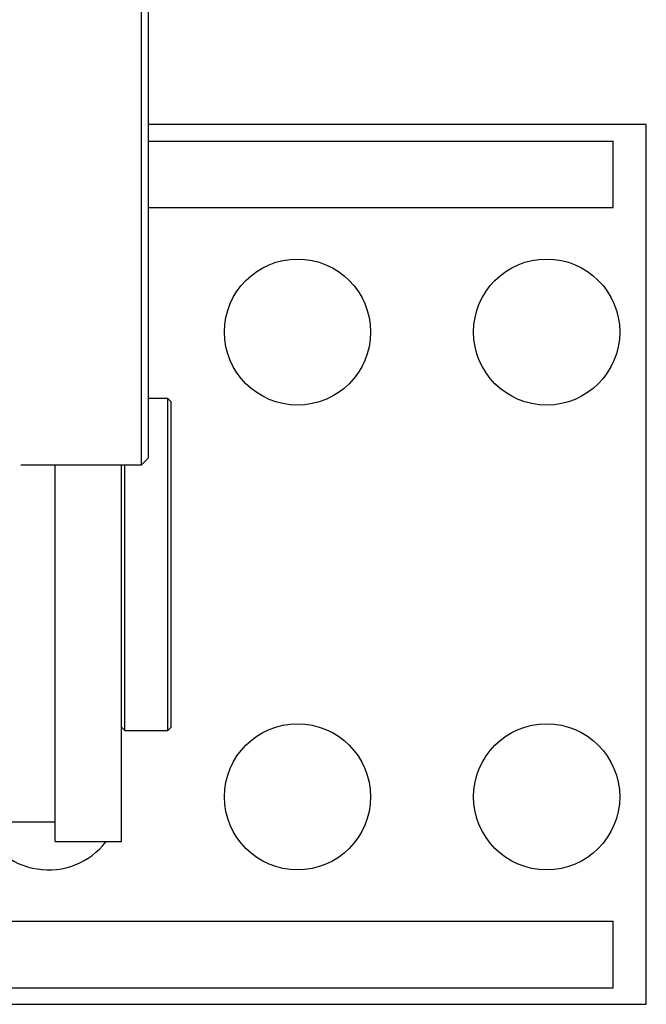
# Model space of a CAD drawing. Header units: inches. Extents: x 0 to 20790, y -12 to 14700.
# Tile 62 of 256: x 7993 to 8182, y 3685 to 3982. Entities that reach past the tile are written whole.
import ezdxf

# ---------------------------------------------------------------- set-up
doc = ezdxf.new("R2010")
doc.units = ezdxf.units.IN
doc.layers.add('1', color=7, linetype='Continuous', true_color=0xffffff)

msp = doc.modelspace()

# ---------------------------------------------------------------- linework, layer by layer
at = {"layer": '1', "color": 2, "linetype": 'Continuous', "lineweight": 25}
for p, q in [((8029.915, 3847.731), (8029.915, 5077.731)), ((8031.915, 5075.731), (8031.915, 3849.731)), ((8181.915, 3950.231), (8031.917, 3950.231)), ((8181.915, 3685.231), (8181.915, 3950.231)), ((8031.916, 3945.231), (8171.915, 3945.231)), ((8171.915, 3925.231), (8171.915, 3945.231)), ((8031.916, 3925.231), (8171.915, 3925.231)), ((8037.915, 3867.731), (8031.915, 3867.731)), ((8037.915, 3767.731), (8037.915, 3867.731)), ((8038.915, 3866.731), (8037.915, 3867.731)), ((8038.915, 3768.731), (8038.915, 3866.731)), ((7993.633, 3847.731), (8029.915, 3847.731)), ((8003.915, 3734.231), (8003.915, 3847.728)), ((8023.915, 3734.231), (8023.915, 3847.728)), ((8024.915, 3767.731), (8024.915, 3847.728)), ((8029.915, 3847.731), (8031.915, 3849.731)), ((8023.915, 3768.731), (8024.915, 3767.731)), ((8024.915, 3767.731), (8037.915, 3767.731)), ((8037.915, 3767.731), (8038.915, 3768.731)), ((7967.915, 3740.231), (8003.915, 3740.231)), ((8003.915, 3734.231), (8023.915, 3734.231)), ((7967.919, 3710.231), (8171.915, 3710.231)), ((8171.915, 3690.231), (8171.915, 3710.231)), ((7931.915, 3690.231), (8171.915, 3690.231)), ((7911.915, 3685.231), (8181.915, 3685.231))]:
    msp.add_line(p, q, dxfattribs=at)
for centre in [(8076.915, 3887.731), (8151.915, 3887.731), (8076.915, 3747.731), (8151.915, 3747.731)]:
    msp.add_circle(centre, 22, dxfattribs=at)
msp.add_arc((8001.915, 3747.731), 22, 199.935, 322.14375, dxfattribs=at)

doc.saveas('drawing.dxf')
